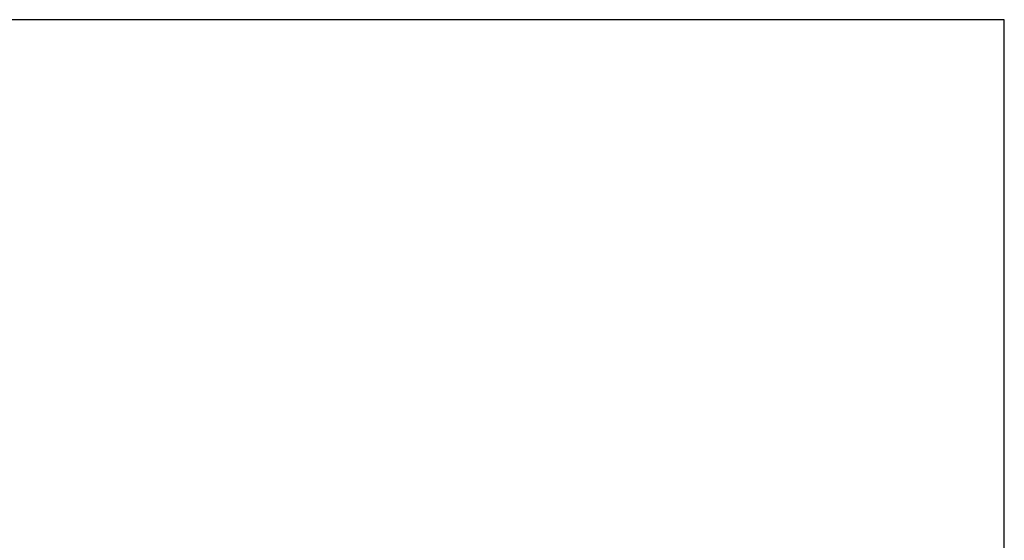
# Model space of a CAD drawing. Extents: x 0 to 283, y -463 to 196.
# Tile 37 of 37: x 180 to 283, y 141 to 196. Entities that reach past the tile are written whole.
import ezdxf
from ezdxf.enums import TextEntityAlignment as Align

# ---------------------------------------------------------------- set-up
doc = ezdxf.new("R2010")
doc.units = 0
for name, color, linetype in [('BORDER', 3, 'CONTINUOUS'), ('BORDERTEXT', 7, 'CONTINUOUS'), ('DIM', 7, 'CONTINUOUS')]:
    doc.layers.add(name, color=color, linetype=linetype)
doc.styles.add('SANSSERIF', font='sanss___.ttf')

# ---------------------------------------------------------------- blocks, each defined once
blk = doc.blocks.new('Prof-A4_Motec_Mech_No-Billhead')
at = {"layer": 'BORDER'}
blk.add_lwpolyline([(0, 0), (283, 0), (283, 196), (0, 196)], close=True, dxfattribs=at)
at = {"layer": 'BORDERTEXT', "style": 'SANSSERIF', "flags": 4}
blk.add_attdef('2011', (24.99, 192.75), '', height=2, dxfattribs=at)
at = {"layer": 'BORDERTEXT', "style": 'SANSSERIF'}
blk.add_attdef('-2011', (31.82, 192.75), '', height=2, dxfattribs=at)
at = {"layer": 'BORDERTEXT', "style": 'SANSSERIF', "flags": 4}
for tag, p in [('0.15', (214.38, 18.75)), ('0.5%%D', (229.57, 18.75))]:
    blk.add_attdef(tag, text='', height=2.5, dxfattribs=at).set_placement(p, align=Align.MIDDLE_LEFT)
blk.add_attdef('1:2', text='', height=2.5, dxfattribs=at).set_placement((252.64, 18.75), align=Align.MIDDLE)
at = {"layer": 'BORDERTEXT', "style": 'SANSSERIF'}
for tag, height, p in [('TITLE', 3, (193, 11.25)), ('SPU88888', 3.5, (270.5, 5.2)), ('1of1', 2.5, (248, 5.2)), ('22.12.2011', 2.5, (159.4, 3.75)), ('INT', 2.5, (213.24, 3.75)), ('A', 2.5, (232.48, 3.75))]:
    blk.add_attdef(tag, text='', height=height, dxfattribs=at).set_placement(p, align=Align.MIDDLE)

msp = doc.modelspace()

# ---------------------------------------------------------------- block references
at = {"layer": 'DIM'}
msp.add_blockref('Prof-A4_Motec_Mech_No-Billhead', (0, 0), dxfattribs=at)

doc.saveas('drawing.dxf')
